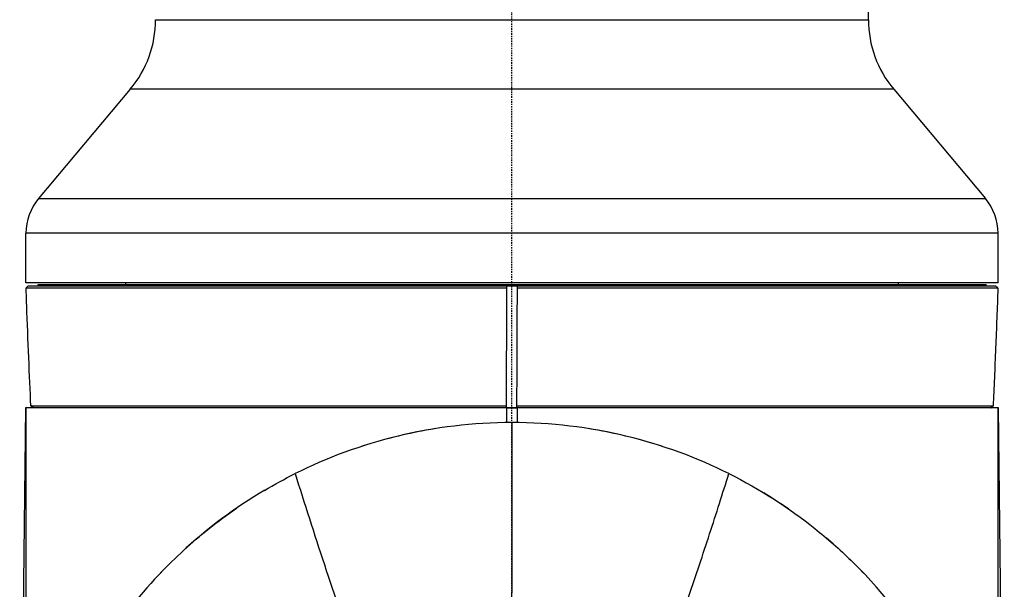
# Model space of a CAD drawing. Header units: millimetres. Extents: x 0 to 3390, y 0 to 1680.
# Tile 25 of 194: x 495 to 587, y 590 to 643. Entities that reach past the tile are written whole.
import ezdxf

# ---------------------------------------------------------------- set-up
doc = ezdxf.new("R2010")
doc.units = ezdxf.units.MM
doc.header["$LTSCALE"] = 0.2
doc.linetypes.add('CENTER2', pattern=[1.125, 0.75, -0.125, 0.125, -0.125])
doc.layers.add('02_Center Line', color=1, linetype='CENTER2')

# ---------------------------------------------------------------- blocks, each defined once
blk = doc.blocks.new('A$C15ab5bb0')
for p, q in [((33, 227.591), (33, 359.51)), ((-33, 227.591), (33, 227.591)), ((-35.34, 221.163), (-43.83, 211.044)), ((35.34, 221.163), (-35.34, 221.163)), ((35.34, 221.163), (43.83, 211.044)), ((-43.83, 211.044), (43.83, 211.044)), ((45, 207.83), (-45, 207.83)), ((-45, 203.25), (-45, 207.83)), ((45, 203.25), (45, 207.83)), ((45, 203.25), (-45, 203.25)), ((43.896, 203.05), (-43.896, 203.05)), ((-43.896, 203.05), (-43.896, 202.95)), ((-43.896, 202.75), (-43.896, 202.749)), ((-43.895, 203.05), (-43.895, 202.95)), ((-43.895, 202.75), (-43.895, 202.749)), ((-35.799, 203.25), (-35.799, 203.05)), ((-0.5, 202.942), (-0.501, 202.75)), ((-0.5, 202.95), (-0.5, 203.05)), ((-0.5, 202.95), (0.5, 202.95)), ((0.499, 202.75), (0.5, 202.942)), ((0.5, 203.05), (0.5, 202.95)), ((0.5, 202.949), (0.5, 202.942)), ((35.799, 203.05), (35.799, 203.25)), ((43.895, 202.95), (43.895, 203.05)), ((43.895, 202.75), (43.895, 202.75)), ((43.896, 203.05), (43.896, 202.95)), ((43.896, 202.75), (43.896, 202.75)), ((-45.043, 191.65), (-45.583, 147.3)), ((45.043, 191.65), (-45.043, 191.65)), ((-45, 191.65), (-45, 145.845)), ((-44.342, 191.65), (-44.547, 191.847)), ((-44.306, 191.65), (-44.516, 191.85)), ((-0.543, 191.85), (-0.543, 191.664)), ((-0.5, 191.65), (-0.5, 190.298)), ((0.457, 191.663), (0.457, 191.85)), ((0.5, 190.298), (0.5, 191.65)), ((44.306, 191.65), (44.516, 191.85)), ((44.342, 191.65), (44.547, 191.847)), ((45, 145.853), (45, 191.65)), ((45.583, 147.3), (45.043, 191.65))]:
    blk.add_line(p, q)
for centre, radius, start, end in [((-43, 227.591), 10, 320, 0), ((43, 227.591), 10, 180, 220), ((-40, 207.83), 5, 140, 180), ((40, 207.83), 5, 0, 40), ((0, 145.3), 45, 99.0562, 107.98066), ((0, 145.3), 45, 72.04146, 80.95271), ((0, 145.3), 45, 120.55484, 132.85294), ((0, 145.3), 45, 55.33976, 58.79112), ((0, 145.3), 45, 33.12626, 49.67866), ((0, 145.3), 45, 135.9736, 146.89164)]:
    blk.add_arc(centre, radius, start, end)
for centre, major_axis, ratio, start_param, end_param in [((0.028, 235.622), (44.003, 0), 0.999077, 4.699401, 4.711688), ((-0.028, 235.63), (44.01, 0), 0.999077, 4.71309, 4.72341), ((50.834, 74.545), (-78.459, 170.589), 0.133545, 0.802319, 0.928647)]:
    blk.add_ellipse(centre, major_axis=major_axis, ratio=ratio, start_param=start_param, end_param=end_param)
for points in [[(-44.989, 202.75), (-44.924, 202.817), (-44.86, 202.883), (-44.796, 202.95)], [(44.796, 202.95), (44.86, 202.883), (44.924, 202.817), (44.989, 202.75)], [(0, 190.299), (-7.193, 190.322), (-14.24, 188.503), (-20.077, 185.578)], [(20.077, 185.578), (14.239, 188.503), (7.194, 190.322), (0, 190.299)], [(-22.917, 184.027), (-22, 184.57), (-21.053, 185.088), (-20.077, 185.578)]]:
    blk.add_open_spline(points, degree=3)
for points, knots in [([(-0.501, 202.75), (-1.537, 202.749), (-2.574, 202.75), (-3.607, 202.75), (-4.778, 202.751), (-5.945, 202.751), (-7.106, 202.751), (-8.403, 202.75), (-9.69, 202.75), (-10.963, 202.75), (-12.369, 202.75), (-13.759, 202.75), (-15.126, 202.75), (-15.842, 202.75), (-16.553, 202.75), (-17.256, 202.75), (-18.02, 202.75), (-18.775, 202.75), (-19.521, 202.75), (-21.179, 202.75), (-22.788, 202.751), (-24.338, 202.751), (-27.033, 202.752), (-29.55, 202.751), (-31.824, 202.751), (-33.009, 202.751), (-34.128, 202.75), (-35.173, 202.75), (-37.804, 202.75), (-39.971, 202.75), (-41.582, 202.75), (-41.897, 202.75), (-42.191, 202.75), (-42.464, 202.75), (-43.166, 202.75), (-43.725, 202.749), (-44.136, 202.749), (-44.421, 202.749), (-44.635, 202.749), (-44.777, 202.749), (-44.917, 202.75), (-44.987, 202.75), (-44.989, 202.75), (-44.989, 202.75), (-44.989, 202.75), (-44.989, 202.75)], [0, 0, 0, 0, 0.0222097, 0.0222097, 0.0222097, 0.047383, 0.047383, 0.047383, 0.0755044, 0.0755044, 0.0755044, 0.1065731, 0.1065731, 0.1065731, 0.1228747, 0.1228747, 0.1228747, 0.1405977, 0.1405977, 0.1405977, 0.1800307, 0.1800307, 0.1800307, 0.2485817, 0.2485817, 0.2485817, 0.2843304, 0.2843304, 0.2843304, 0.3743744, 0.3743744, 0.3743744, 0.3920041, 0.3920041, 0.3920041, 0.4373315, 0.4373315, 0.4373315, 0.4687938, 0.4687938, 0.4687938, 0.4996467, 0.4996467, 0.4996467, 0.4999884, 0.4999884, 0.4999884, 0.4999884]), ([(-44.546, 191.85), (-44.606, 193.219), (-44.677, 194.752), (-44.808, 197.913), (-44.87, 199.533), (-44.95, 201.682), (-44.969, 202.216), (-44.989, 202.75)], [0, 0, 0, 0, 0.485965, 0.485965, 0.978877, 0.978877, 1.141705, 1.141705, 1.141705, 1.141705]), ([(-44.796, 202.95), (-44.796, 202.95), (-44.796, 202.95), (-44.795, 202.95), (-43.677, 202.95), (-39.361, 202.95), (-36.167, 202.95), (-28.158, 202.95), (-23.339, 202.95), (-15.31, 202.95), (-12.425, 202.95), (-6.531, 202.95), (-3.517, 202.95), (-0.5, 202.95)], [6.885061, 6.885061, 6.885061, 6.885061, 6.885815, 6.885815, 8.578841, 8.578841, 10.26989, 10.26989, 11.971729, 11.971729, 12.868407, 12.868407, 13.766587, 13.766587, 13.766587, 13.766587]), ([(-0.501, 202.75), (-0.507, 201.094), (-0.513, 199.534), (-0.529, 195.448), (-0.536, 193.67), (-0.543, 191.85)], [0.0000043, 0.0000043, 0.0000043, 0.0000043, 0.4974791, 0.4974791, 0.9098399, 0.9098399, 0.9098399, 0.9098399]), ([(0.457, 191.85), (0.464, 193.665), (0.471, 195.47), (0.487, 199.637), (0.493, 201.077), (0.499, 202.75)], [0.000006, 0.000006, 0.000006, 0.000006, 0.545102, 0.545102, 1.241157, 1.241157, 1.241157, 1.241157]), ([(44.989, 202.75), (44.989, 202.75), (44.989, 202.75), (44.989, 202.75), (44.989, 202.75), (44.989, 202.75), (44.988, 202.75), (44.988, 202.75), (44.988, 202.75), (44.988, 202.75), (44.987, 202.75), (44.985, 202.75), (44.981, 202.75), (44.974, 202.75), (44.96, 202.75), (44.927, 202.75), (44.86, 202.75), (44.722, 202.75), (44.344, 202.75), (44.266, 202.75), (44.178, 202.75), (44.078, 202.75), (44.013, 202.75), (43.933, 202.75), (43.87, 202.75), (43.813, 202.75), (43.781, 202.75), (43.739, 202.75), (43.55, 202.75), (43.34, 202.75), (43.111, 202.75), (42.69, 202.75), (42.205, 202.75), (41.662, 202.75), (41.629, 202.75), (41.597, 202.75), (41.564, 202.75), (41.322, 202.75), (41.069, 202.75), (40.806, 202.75), (40.733, 202.75), (40.659, 202.75), (40.584, 202.75), (40.499, 202.75), (40.478, 202.75), (40.437, 202.75), (39.72, 202.75), (38.491, 202.75), (36.302, 202.75), (35.12, 202.75), (33.653, 202.75), (31.813, 202.75), (30.767, 202.75), (29.6, 202.75), (28.299, 202.75), (27.928, 202.75), (27.586, 202.75), (27.261, 202.75), (26.47, 202.75), (25.63, 202.75), (24.81, 202.75), (24.718, 202.75), (24.626, 202.75), (24.534, 202.75), (22.054, 202.75), (19.586, 202.751), (17.217, 202.751), (16.541, 202.751), (15.873, 202.751), (15.215, 202.751), (10.262, 202.75), (5.888, 202.75), (2.44, 202.75), (1.758, 202.75), (1.111, 202.75), (0.499, 202.75)], [0.5008673, 0.5008673, 0.5008673, 0.5008673, 0.5016053, 0.5016053, 0.5016053, 0.5039063, 0.5039063, 0.5039063, 0.5078125, 0.5078125, 0.5078125, 0.515625, 0.515625, 0.515625, 0.53125, 0.53125, 0.53125, 0.5625, 0.5625, 0.5625, 0.5688885, 0.5688885, 0.5688885, 0.5730787, 0.5730787, 0.5730787, 0.5767986, 0.5767986, 0.5767986, 0.59375, 0.59375, 0.59375, 0.625, 0.625, 0.625, 0.6268712, 0.6268712, 0.6268712, 0.640625, 0.640625, 0.640625, 0.6444518, 0.6444518, 0.6444518, 0.6488253, 0.6488253, 0.6488253, 0.7241742, 0.7241742, 0.7241742, 0.7648709, 0.7648709, 0.7648709, 0.7880149, 0.7880149, 0.7880149, 0.7946183, 0.7946183, 0.7946183, 0.810695, 0.810695, 0.810695, 0.8125, 0.8125, 0.8125, 0.8611268, 0.8611268, 0.8611268, 0.875, 0.875, 0.875, 0.9793665, 0.9793665, 0.9793665, 1, 1, 1, 1]), ([(0.5, 202.95), (3.517, 202.95), (6.53, 202.95), (12.423, 202.95), (15.308, 202.95), (23.338, 202.95), (28.156, 202.95), (36.166, 202.95), (39.36, 202.95), (43.677, 202.95), (44.795, 202.95), (44.796, 202.95), (44.796, 202.95), (44.796, 202.95)], [0.000601, 0.000601, 0.000601, 0.000601, 0.905791, 0.905791, 1.809533, 1.809533, 3.525212, 3.525212, 5.230145, 5.230145, 6.937063, 6.937063, 6.937922, 6.937922, 6.937922, 6.937922]), ([(44.989, 202.75), (44.921, 200.898), (44.852, 199.044), (44.703, 195.334), (44.617, 193.473), (44.546, 191.85)], [0, 0, 0, 0, 0.564714, 0.564714, 1.140649, 1.140649, 1.140649, 1.140649]), ([(-44.545, 191.85), (-44.548, 191.85), (-44.545, 191.85), (-44.54, 191.851), (-44.533, 191.851), (-44.528, 191.85), (-44.517, 191.85)], [0, 0, 0, 0, 0.4596814, 0.4596814, 0.4596814, 1, 1, 1, 1]), ([(-44.517, 191.85), (-44.497, 191.85), (-44.462, 191.85), (-44.298, 191.85), (-44.167, 191.85), (-43.967, 191.849), (-43.657, 191.849), (-43.382, 191.849), (-43.021, 191.849), (-42.543, 191.848), (-42.153, 191.848), (-41.686, 191.848), (-41.125, 191.848), (-40.466, 191.848), (-39.678, 191.849), (-38.734, 191.849), (-36.986, 191.85), (-34.701, 191.85), (-31.754, 191.85), (-31.662, 191.85), (-31.57, 191.85), (-31.479, 191.85), (-28.629, 191.85), (-25.894, 191.85), (-23.476, 191.85), (-20.981, 191.85), (-18.854, 191.85), (-17.257, 191.85), (-17.187, 191.85), (-17.128, 191.85), (-17.037, 191.85), (-16.998, 191.85), (-16.952, 191.85), (-16.896, 191.85), (-16.712, 191.85), (-16.529, 191.85), (-16.347, 191.85), (-14.254, 191.85), (-12.237, 191.85), (-10.339, 191.85), (-9.426, 191.85), (-8.555, 191.85), (-7.584, 191.85), (-6.375, 191.85), (-5.111, 191.85), (-3.874, 191.85), (-2.768, 191.85), (-1.657, 191.85), (-0.543, 191.85)], [0, 0, 0, 0, 0.1001806, 0.1001806, 0.1001806, 0.179569, 0.179569, 0.179569, 0.25, 0.25, 0.25, 0.307537, 0.307537, 0.307537, 0.375, 0.375, 0.375, 0.5, 0.5, 0.5, 0.5038983, 0.5038983, 0.5038983, 0.625, 0.625, 0.625, 0.75, 0.75, 0.75, 0.7554336, 0.7554336, 0.7554336, 0.7578125, 0.7578125, 0.7578125, 0.765625, 0.765625, 0.765625, 0.8552614, 0.8552614, 0.8552614, 0.898375, 0.898375, 0.898375, 0.9520621, 0.9520621, 0.9520621, 1, 1, 1, 1]), ([(0.457, 191.85), (5.444, 191.85), (10.891, 191.85), (16.323, 191.85), (16.505, 191.85), (16.686, 191.85), (16.867, 191.85), (16.934, 191.85), (16.989, 191.85), (17.037, 191.85), (17.117, 191.85), (17.177, 191.85), (17.239, 191.85), (18.834, 191.85), (20.959, 191.85), (23.453, 191.85), (25.876, 191.85), (28.616, 191.85), (31.478, 191.85), (31.563, 191.85), (31.648, 191.85), (31.733, 191.85), (34.685, 191.85), (36.973, 191.85), (38.725, 191.849), (39.672, 191.849), (40.464, 191.848), (41.125, 191.848), (41.685, 191.848), (42.151, 191.848), (42.54, 191.848), (43.019, 191.849), (43.381, 191.849), (43.657, 191.849), (43.967, 191.849), (44.167, 191.85), (44.298, 191.85), (44.462, 191.85), (44.497, 191.85), (44.517, 191.85)], [0, 0, 0, 0, 0.234375, 0.234375, 0.234375, 0.2421875, 0.2421875, 0.2421875, 0.2451062, 0.2451062, 0.2451062, 0.25, 0.25, 0.25, 0.375, 0.375, 0.375, 0.496403, 0.496403, 0.496403, 0.5, 0.5, 0.5, 0.625, 0.625, 0.625, 0.6926487, 0.6926487, 0.6926487, 0.75, 0.75, 0.75, 0.8205228, 0.8205228, 0.8205228, 0.8998518, 0.8998518, 0.8998518, 1, 1, 1, 1]), ([(44.517, 191.85), (44.528, 191.85), (44.533, 191.851), (44.54, 191.851), (44.545, 191.85), (44.548, 191.85), (44.545, 191.85)], [0, 0, 0, 0, 0.5403186, 0.5403186, 0.5403186, 1, 1, 1, 1]), ([(0, 190.299), (0, 188.028), (-0.003, 185.842), (-0.006, 183.754), (-0.01, 181.379), (-0.015, 179.131), (-0.022, 177.025), (-0.03, 174.517), (-0.038, 172.211), (-0.05, 170.124)], [0, 0, 0, 0, 0.286439, 0.286439, 0.286439, 0.612197, 0.612197, 0.612197, 1, 1, 1, 1]), ([(14.338, 168.301), (15.042, 170.308), (16.407, 174.261), (18.322, 180.025), (19.507, 183.748), (20.077, 185.578)], [0.0003171, 0.0003171, 0.0003171, 0.0003171, 0.3333333, 0.6666667, 1, 1, 1, 1]), ([(20.077, 185.578), (23, 184.113), (25.66, 182.393), (29.226, 179.551), (30.346, 178.561), (32.122, 176.831), (32.815, 176.109), (33.476, 175.372)], [0, 0, 0, 0, 0.5, 0.5, 0.75, 0.75, 0.9221636, 0.9221636, 0.9221636, 0.9221636]), ([(-32.554, 176.369), (-31.176, 177.812), (-29.672, 179.196), (-27.23, 181.142), (-26.39, 181.765), (-25.518, 182.365)], [0.1562136, 0.1562136, 0.1562136, 0.1562136, 0.5, 0.5, 0.6698298, 0.6698298, 0.6698298, 0.6698298])]:
    blk.add_open_spline(points, degree=3, knots=knots)
at = {"layer": '02_Center Line'}
blk.add_line((0, -6), (0, 881.3), dxfattribs=at)

msp = doc.modelspace()

# ---------------------------------------------------------------- block references
msp.add_blockref('A$C15ab5bb0', (540.982, 415.338))

doc.saveas('drawing.dxf')
